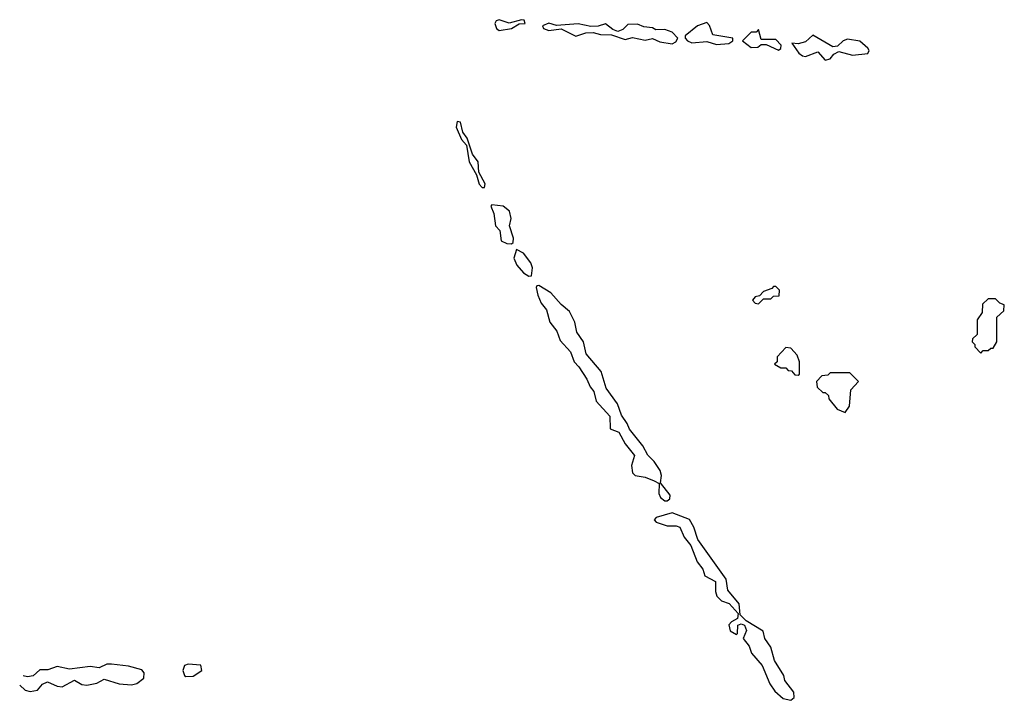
# Model space of a CAD drawing. Extents: x 2601477 to 2753313, y 449408 to 581029.
# Tile 200 of 203: x 2707443 to 2711430, y 550414 to 553170. Entities that reach past the tile are written whole.
import ezdxf

# ---------------------------------------------------------------- set-up
doc = ezdxf.new("R2010")
doc.units = 0

msp = doc.modelspace()

# ---------------------------------------------------------------- linework, layer by layer
at = {"layer": '0CON05XD'}
for points in [[(2709385, 553126.7), (2709435, 553133.8), (2709465, 553153.3), (2709490, 553155), (2709485, 553167.5), (2709475, 553170), (2709425, 553156.2), (2709385, 553168.8), (2709372.5, 553165), (2709366.7, 553155), (2709374.2, 553134.2), (2709385, 553126.7)], [(2710085, 553072), (2710099.5, 553080.5), (2710107.5, 553095), (2710085, 553120), (2710055, 553130), (2710018.3, 553128.3), (2710005, 553137.5), (2709970.7, 553140.7), (2709945, 553152.5), (2709905, 553150), (2709885, 553130), (2709865, 553122.5), (2709845, 553130), (2709815, 553153.3), (2709785, 553143.3), (2709755, 553142.5), (2709705, 553153.8), (2709616.1, 553146.1), (2709585, 553156.2), (2709560, 553145), (2709563.9, 553133.9), (2709585, 553126.7), (2709635, 553133.3), (2709695, 553102.9), (2709735, 553116.7), (2709765, 553117.5), (2709795, 553110), (2709839.3, 553109.3), (2709895, 553090), (2709925, 553098), (2709975, 553086.7), (2710005, 553093.3), (2710035, 553080), (2710085, 553072)], [(2710265, 553070), (2710315, 553073.3), (2710330, 553085), (2710330, 553095), (2710249.3, 553109.3), (2710235.9, 553145.9), (2710225, 553158.8), (2710187.5, 553145), (2710137.5, 553105), (2710137.5, 553095), (2710146.7, 553085), (2710165, 553076.2), (2710225, 553082), (2710265, 553070)], [(2710515, 553046.7), (2710525, 553053.3), (2710527, 553067), (2710505, 553090), (2710445, 553090), (2710435, 553130), (2710425, 553120), (2710405, 553120), (2710370, 553085), (2710405, 553057.5), (2710431.7, 553058.3), (2710445, 553070), (2710465, 553070), (2710515, 553046.7)], [(2710705, 553006.2), (2710725, 553011.2), (2710740, 553030), (2710759.3, 553040.7), (2710815, 553026.2), (2710877, 553033), (2710882.5, 553045), (2710876.7, 553055), (2710845, 553083.3), (2710795, 553091.2), (2710777.5, 553085), (2710755, 553062.5), (2710735, 553060), (2710655, 553107.5), (2710625, 553080), (2710595, 553072.5), (2710570, 553075), (2710598, 553035), (2710613.4, 553023.4), (2710625, 553021.4), (2710675, 553040), (2710705, 553006.2)], [(2709325, 552490), (2709327.5, 552505), (2709302.5, 552552.5), (2709300, 552595), (2709276.1, 552626.1), (2709255, 552690), (2709237.5, 552715), (2709227.5, 552755), (2709215, 552757.5), (2709210, 552735), (2709232.5, 552685), (2709252.5, 552662.5), (2709263.3, 552595), (2709292.5, 552542.5), (2709303.9, 552503.9), (2709315, 552490), (2709325, 552490)], [(2709435, 552262.5), (2709441.7, 552268.3), (2709442.5, 552285), (2709426.7, 552335), (2709433.3, 552365), (2709426.7, 552395), (2709400, 552415), (2709355, 552420), (2709350, 552415), (2709362.5, 552385), (2709370, 552335), (2709387, 552317), (2709392.5, 552275), (2709415, 552263.3), (2709435, 552262.5)], [(2709505, 552131.2), (2709515, 552132.5), (2709518.8, 552165), (2709513.3, 552185), (2709482.5, 552225), (2709455, 552240), (2709443.3, 552205), (2709456.4, 552176.4), (2709482.5, 552145), (2709505, 552131.2)], [(2710065, 551222.5), (2710075, 551230), (2710077.5, 551245), (2710037.5, 551295), (2710041.2, 551325), (2710036.2, 551345), (2710011.7, 551381.7), (2709986.4, 551406.4), (2709966.7, 551445), (2709911.7, 551511.7), (2709903.3, 551535), (2709879.3, 551569.3), (2709863.8, 551615), (2709818.3, 551678.3), (2709797.5, 551745), (2709736.4, 551816.4), (2709725.9, 551865.9), (2709698.8, 551905), (2709691.2, 551945), (2709668.8, 551988.8), (2709635, 552016.7), (2709594.1, 552064.1), (2709545, 552093.3), (2709537.5, 552092.5), (2709534, 552085), (2709541.2, 552055), (2709555, 552022.5), (2709576.7, 551995), (2709590, 551945), (2709618.3, 551908.3), (2709631.7, 551871.7), (2709673.3, 551825), (2709687.5, 551785), (2709707.5, 551765), (2709740, 551715), (2709753, 551683), (2709767.5, 551665), (2709777.5, 551625), (2709832.5, 551565), (2709833.9, 551513.9), (2709869.3, 551499.3), (2709895, 551452.5), (2709932.5, 551405), (2709920, 551365), (2709923.8, 551335), (2709935, 551324), (2709975, 551318), (2710012.3, 551302.3), (2710031.7, 551291.7), (2710031.2, 551251.2), (2710037.5, 551235), (2710055, 551222.5), (2710065, 551222.5)], [(2710435, 552020), (2710455, 552040), (2710485, 552040), (2710495, 552050), (2710518.3, 552051.7), (2710520, 552075), (2710505, 552090), (2710495, 552090), (2710488.3, 552081.7), (2710455, 552070), (2710438.3, 552051.7), (2710421.7, 552048.3), (2710410, 552035), (2710421.7, 552021.7), (2710435, 552020)], [(2711335, 551820), (2711345, 551830), (2711365, 551830), (2711375, 551840), (2711385, 551840), (2711400, 551865), (2711400, 551965), (2711428.3, 551991.7), (2711430, 552015), (2711411.7, 552021.7), (2711395, 552040), (2711365, 552040), (2711341.7, 552018.3), (2711340, 551985), (2711320, 551955), (2711320, 551895), (2711301.7, 551878.3), (2711300, 551865), (2711310, 551855), (2711310, 551845), (2711335, 551820)], [(2710595, 551730), (2710600, 551735), (2710600, 551785), (2710591.7, 551811.7), (2710565, 551840), (2710545, 551842.5), (2710510, 551805), (2710510, 551785), (2710500, 551775), (2710525, 551760), (2710545, 551760), (2710555, 551750), (2710568.3, 551748.3), (2710581.7, 551731.7), (2710595, 551730)], [(2710785, 551580), (2710802.5, 551605), (2710808.3, 551671.7), (2710840, 551705), (2710805, 551740), (2710725, 551740), (2710715, 551730), (2710691.7, 551728.3), (2710670, 551705), (2710671.7, 551681.7), (2710695, 551660), (2710705, 551660), (2710718.3, 551648.3), (2710720, 551635), (2710753.6, 551593.6), (2710785, 551580)], [(2710565, 550414.2), (2710578.8, 550425), (2710577.3, 550447.3), (2710541.2, 550495), (2710536.7, 550515), (2710500, 550575), (2710485, 550630), (2710460, 550665), (2710453.6, 550693.6), (2710385, 550736.2), (2710360, 550760), (2710356.2, 550805), (2710310, 550860), (2710303.8, 550905), (2710188.8, 551065), (2710173.3, 551115), (2710155, 551146.7), (2710085, 551172.9), (2710020, 551155), (2710012.5, 551145), (2710020, 551135), (2710065, 551120), (2710100.7, 551120.7), (2710116.7, 551115), (2710133.8, 551075), (2710161.2, 551041.2), (2710186.2, 550975), (2710208.8, 550945), (2710217.7, 550917.7), (2710260, 550895), (2710260, 550855), (2710266.4, 550836.4), (2710285, 550816.7), (2710316.4, 550806.4), (2710352.5, 550765), (2710350, 550745), (2710325, 550732.5), (2710315, 550720), (2710320, 550695), (2710345, 550680), (2710350, 550685), (2710351.2, 550718.8), (2710365, 550723.3), (2710378, 550718), (2710386.4, 550696.4), (2710372.5, 550665), (2710397, 550633), (2710406.7, 550605), (2710450, 550555), (2710480.5, 550480.5), (2710500.7, 550450.7), (2710535, 550421.2), (2710565, 550414.2)], [(2707442.8, 550475.4), (2707465.5, 550455.5), (2707485, 550449.4), (2707515, 550455.7), (2707535, 550479.2), (2707555, 550488.6), (2707595, 550470.8), (2707615, 550469.2), (2707664.2, 550495.8), (2707695, 550478), (2707715, 550475.8), (2707755, 550483.3), (2707785, 550500), (2707845, 550481.2), (2707895, 550476.7), (2707917.7, 550482.3), (2707945, 550503.3), (2707946.2, 550525), (2707937, 550537), (2707883, 550553), (2707815, 550560), (2707795, 550560), (2707765, 550546.2), (2707728.3, 550551.7), (2707645, 550540), (2707595, 550550.8), (2707557, 550537), (2707525, 550538), (2707496.7, 550513.3), (2707475, 550509.4), (2707457.4, 550512.9)], [(2708115, 550510), (2708145, 550512.5), (2708180, 550535), (2708176.4, 550556.4), (2708125, 550560), (2708110, 550555), (2708103.3, 550535), (2708110, 550515), (2708115, 550510)]]:
    msp.add_lwpolyline(points, dxfattribs=at)

doc.saveas('drawing.dxf')
